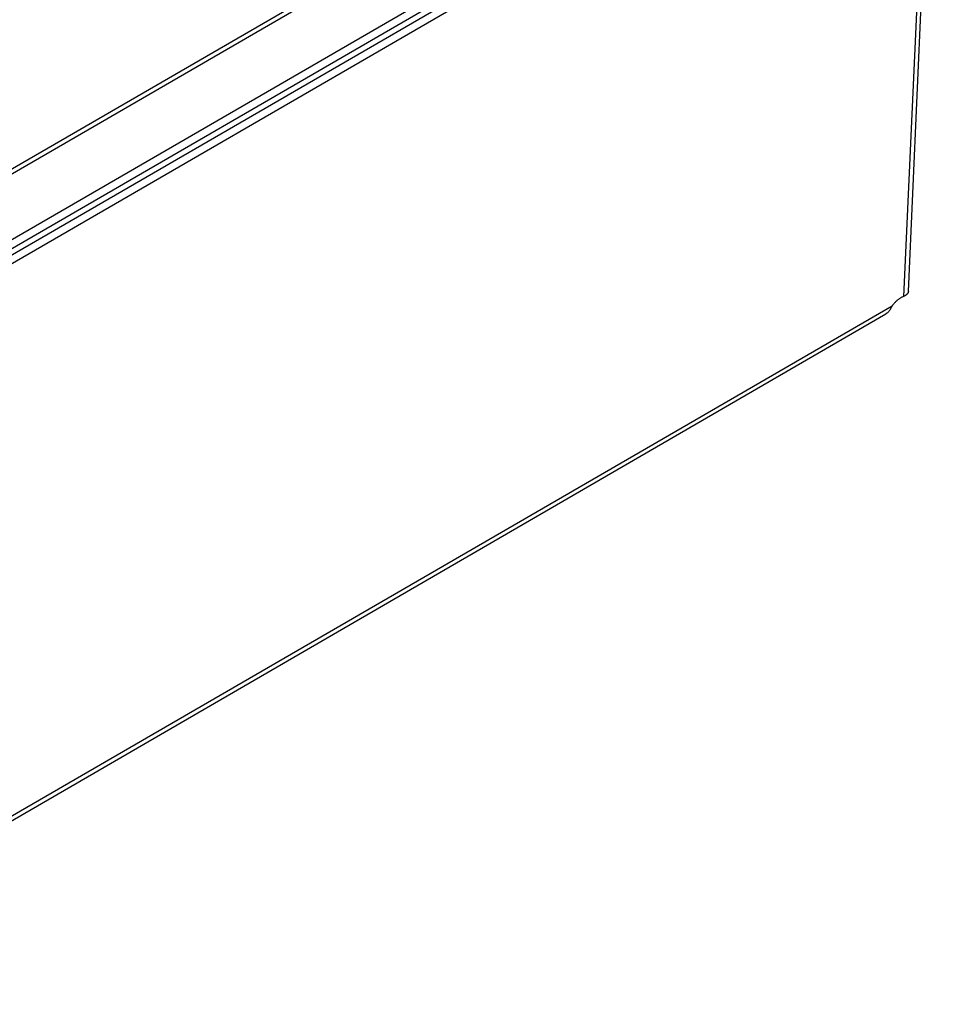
# Model space of a CAD drawing. Extents: x 0 to 594, y 0 to 420.
# Tile 32 of 58: x 539 to 551, y 93 to 106. Entities that reach past the tile are written whole.
import ezdxf

# ---------------------------------------------------------------- set-up
doc = ezdxf.new("R2010")
doc.units = 0
doc.header["$LTSCALE"] = 32.67
doc.layers.add('DATUM_AXIS', color=7, linetype='CONTINUOUS')

msp = doc.modelspace()

# ---------------------------------------------------------------- linework, layer by layer
at = {"layer": 'DATUM_AXIS', "color": 9, "linetype": 'CONTINUOUS'}
for p, q in [((536.212, 102.486), (550.562, 110.802)), ((550.491, 110.694), (536.384, 102.518)), ((551.13, 109.904), (550.803, 102.621)), ((550.653, 102.497), (535.183, 93.532))]:
    msp.add_line(p, q, dxfattribs=at)
at = {"layer": 'DATUM_AXIS', "color": 7, "linetype": 'CONTINUOUS'}
for p, q in [((536.468, 101.721), (551.367, 110.355)), ((536.463, 101.605), (551.362, 110.239)), ((551.431, 110.192), (536.532, 101.557)), ((551.426, 110.076), (536.527, 101.441)), ((550.864, 102.685), (551.189, 109.939)), ((535.189, 93.48), (550.572, 102.395))]:
    msp.add_line(p, q, dxfattribs=at)
for points in [[(550.803, 102.621), (550.797, 102.619), (550.791, 102.616), (550.785, 102.613), (550.779, 102.61), (550.772, 102.607), (550.766, 102.603), (550.76, 102.6), (550.753, 102.596), (550.747, 102.591), (550.741, 102.587), (550.735, 102.582), (550.728, 102.577), (550.722, 102.572), (550.716, 102.567), (550.71, 102.561), (550.704, 102.556), (550.698, 102.55), (550.692, 102.544), (550.686, 102.537), (550.68, 102.531), (550.675, 102.525), (550.669, 102.518), (550.664, 102.511), (550.658, 102.504), (550.653, 102.497)], [(550.864, 102.685), (550.864, 102.685), (550.864, 102.682), (550.863, 102.679), (550.862, 102.675), (550.861, 102.672), (550.86, 102.669), (550.858, 102.666), (550.856, 102.663), (550.854, 102.659), (550.852, 102.656), (550.849, 102.653), (550.846, 102.65), (550.843, 102.647), (550.839, 102.644), (550.836, 102.641), (550.832, 102.638), (550.827, 102.635), (550.823, 102.632), (550.818, 102.629), (550.814, 102.626), (550.809, 102.624), (550.803, 102.621)], [(550.653, 102.497), (550.65, 102.49), (550.646, 102.483), (550.643, 102.476), (550.639, 102.47), (550.635, 102.463), (550.632, 102.457), (550.628, 102.451), (550.624, 102.445), (550.62, 102.439), (550.615, 102.434), (550.611, 102.428), (550.607, 102.423), (550.602, 102.419), (550.598, 102.414), (550.593, 102.41), (550.588, 102.406), (550.583, 102.402), (550.579, 102.399), (550.574, 102.396), (550.572, 102.395)]]:
    msp.add_lwpolyline(points, dxfattribs=at)

doc.saveas('drawing.dxf')
